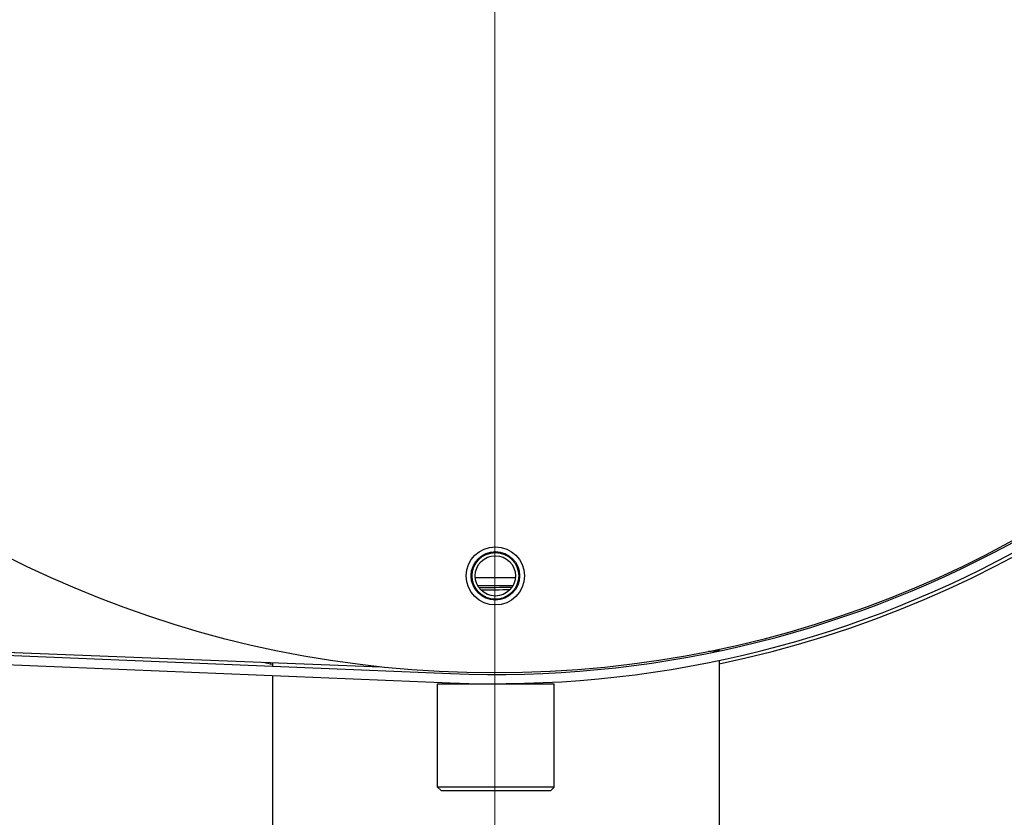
# Model space of a CAD drawing. Extents: x 0 to 796, y 0 to 496.
# Tile 128 of 242: x 123 to 129, y 416 to 421. Entities that reach past the tile are written whole.
import ezdxf

# ---------------------------------------------------------------- set-up
doc = ezdxf.new("R2010")
doc.units = 0
doc.header["$LTSCALE"] = 12
doc.header["$MEASUREMENT"] = 0
doc.header["$PDMODE"] = 1
doc.layers.get('0').update_dxf_attribs({"linetype": 'CONTINUOUS'})
doc.layers.get('Defpoints').update_dxf_attribs({"linetype": 'CONTINUOUS'})
doc.layers.add('D', color=2, linetype='CONTINUOUS')
doc.layers.add('X', color=1, linetype='CONTINUOUS')
doc.layers.add('Leader', color=41, linetype='CONTINUOUS', lineweight=13)
doc.styles.get("Standard").update_dxf_attribs({"font": 'SIMPLEX.SHX', "width": 0.875})
doc.dimstyles.get("Standard").update_dxf_attribs({"dimscale": 28, "dimtxt": 0.125, "dimasz": 0.125, "dimexe": 0.04375, "dimexo": 0.0625, "dimgap": 0.04375, "dimtad": 0, "dimtih": 1, "dimtoh": 1, "dimdec": 4, "dimzin": 12, "dimdsep": 46, "dimlunit": 5, "dimtxsty": 'Standard', "dimcen": 0, "dimclrd": 256, "dimclre": 256, "dimclrt": 256, "dimadec": 1, "dimazin": 3, "dimtfac": 0.875, "dimtdec": 4, "dimtofl": 0, "dimtmove": 0, "dimatfit": 2, "dimfxl": 1, "dimtolj": 1, "dimtzin": 12, "dimlwd": 13, "dimlwe": 13, "dimarcsym": 0})

# ---------------------------------------------------------------- blocks, each defined once
blk = doc.blocks.new('*D110')
at = {"layer": 'D', "lineweight": 13, "transparency": 16777216}
for p, q in [((128.3408, 478.4498), (197.6044, 478.4498)), ((196.3794, 474.9498), (196.3794, 426.8946)), ((196.3794, 372.8894), (196.3794, 420.9446)), ((127.7548, 369.3894), (197.6044, 369.3894))]:
    blk.add_line(p, q, dxfattribs=at)
at = {"layer": 'D', "transparency": 16777216}
for points in [[(195.7961, 474.9498), (196.9627, 474.9498), (196.3794, 478.4498)], [(195.7961, 372.8894), (196.9627, 372.8894), (196.3794, 369.3894)]]:
    blk.add_solid(points, dxfattribs=at)
at = {"layer": 'Defpoints', "color": 0, "transparency": 16777216}
for p in [(126.5908, 478.4498), (126.0048, 369.3894), (196.3794, 369.3894)]:
    blk.add_point(p, dxfattribs=at)
at = {"layer": 'D', "transparency": 16777216, "insert": (196.3794, 423.9196), "char_height": 3.5, "attachment_point": 5}
blk.add_mtext('\\A1;109{}{\\C2;%%p1}', dxfattribs=at)
blk = doc.blocks.new('*D112')
at = {"layer": 'D', "lineweight": 13, "transparency": 16777216}
for p, q in [((170.0247, 416.5959), (170.0247, 343.4783)), ((55.5879, 410.7993), (55.5879, 343.4783)), ((59.0879, 344.7033), (104.2531, 344.7033)), ((166.5247, 344.7033), (121.3594, 344.7033))]:
    blk.add_line(p, q, dxfattribs=at)
at = {"layer": 'D', "transparency": 16777216}
for points in [[(59.0879, 345.2866), (59.0879, 344.1199), (55.5879, 344.7033)], [(166.5247, 345.2866), (166.5247, 344.1199), (170.0247, 344.7033)]]:
    blk.add_solid(points, dxfattribs=at)
at = {"layer": 'Defpoints', "color": 0, "transparency": 16777216}
for p in [(170.0247, 418.3459), (55.5879, 412.5493), (170.0247, 344.7033)]:
    blk.add_point(p, dxfattribs=at)
at = {"layer": 'D', "transparency": 16777216, "insert": (112.8063, 344.7033), "char_height": 3.5, "attachment_point": 5}
blk.add_mtext('\\A1;114{\\H0.875x;\\S1/2;}{}{\\C2;%%p1}', dxfattribs=at)
blk = doc.blocks.new('*D113')
at = {"layer": 'D', "lineweight": 13, "transparency": 16777216}
for p, q in [((87.5048, 421.9534), (87.5048, 356.4648)), ((164.5048, 421.9534), (164.5048, 356.4648)), ((91.0048, 357.6898), (122.3006, 357.6898)), ((161.0048, 357.6898), (129.709, 357.6898))]:
    blk.add_line(p, q, dxfattribs=at)
at = {"layer": 'D', "transparency": 16777216}
for points in [[(91.0048, 358.2731), (91.0048, 357.1065), (87.5048, 357.6898)], [(161.0048, 358.2731), (161.0048, 357.1065), (164.5048, 357.6898)]]:
    blk.add_solid(points, dxfattribs=at)
at = {"layer": 'Defpoints', "color": 0, "transparency": 16777216}
for p in [(87.5048, 423.7034), (164.5048, 423.7034), (87.5048, 357.6898)]:
    blk.add_point(p, dxfattribs=at)
at = {"layer": 'D', "transparency": 16777216, "insert": (126.0048, 357.6898), "char_height": 3.5, "attachment_point": 5}
blk.add_mtext('\\A1;77', dxfattribs=at)
blk = doc.blocks.new('*D115')
at = {"layer": 'D', "lineweight": 13, "transparency": 16777216}
for p, q in [((167.7802, 423.7034), (182.0653, 423.7034)), ((180.8403, 420.2034), (180.8403, 401.3443)), ((180.8403, 372.8894), (180.8403, 391.7485)), ((127.7548, 369.3894), (182.0653, 369.3894))]:
    blk.add_line(p, q, dxfattribs=at)
at = {"layer": 'D', "transparency": 16777216}
for points in [[(180.257, 420.2034), (181.4236, 420.2034), (180.8403, 423.7034)], [(180.257, 372.8894), (181.4236, 372.8894), (180.8403, 369.3894)]]:
    blk.add_solid(points, dxfattribs=at)
at = {"layer": 'Defpoints', "color": 0, "transparency": 16777216}
for p in [(166.0302, 423.7034), (126.0048, 369.3894), (180.8403, 369.3894)]:
    blk.add_point(p, dxfattribs=at)
at = {"layer": 'D', "transparency": 16777216, "insert": (180.8403, 396.5464), "char_height": 3.5, "attachment_point": 5}
blk.add_mtext('\\A1;54{\\H0.875x;\\S1/2;}', dxfattribs=at)

msp = doc.modelspace()

# ---------------------------------------------------------------- linework, layer by layer
for radius, start, end in [(38.5, 197.916453, 72.429247), (20.28868, 194.493019, 0)]:
    msp.add_arc((126.00479, 423.70338), radius, start, end)
at = {"extrusion": (5.43852e-32, 2.22045e-16, -1)}
for radius, start, end in [(20.4375, 15.611501, 344.388499), (20.25, 14.433795, 345.47877)]:
    msp.add_arc((-126.00479, 423.70338), radius, start, end, dxfattribs=at)
at = {"layer": 'Leader'}
msp.add_line((126.00229, 422.32838), (126.00229, 384.07314), dxfattribs=at)
at = {"layer": 'X', "extrusion": (-2.44929e-16, -1, -2.22045e-16)}
for p, q in [((126.13589, 417.37847), (125.87709, 417.37829)), ((125.89253, 417.3283), (126.12051, 417.32846)), ((116.77664, 417.14225), (125.26999, 416.80464)), ((116.77914, 417.13206), (125.71726, 416.76183)), ((116.77669, 417.07281), (125.71481, 416.70258)), ((127.43754, 416.91597), (127.43826, 416.91443)), ((127.43811, 416.91475), (127.44595, 416.91023)), ((127.44637, 416.90975), (127.44645, 416.90711)), ((127.44684, 416.84658), (127.4477, 415.53854)), ((124.57184, 416.83239), (124.57186, 416.80928)), ((124.5719, 416.74992), (124.5727, 415.53663)), ((125.63444, 416.69633), (126.38444, 416.69683)), ((125.63488, 416.03106), (125.63444, 416.69633)), ((126.38488, 416.03155), (126.38444, 416.69683)), ((126.38488, 416.03155), (125.63488, 416.03106)), ((125.65711, 416.00885), (125.63488, 416.03106)), ((126.36267, 416.00932), (126.38488, 416.03155)), ((125.65711, 416.00885), (126.36267, 416.00932))]:
    msp.add_line(p, q, dxfattribs=at)
at = {"layer": 'X'}
for centre, radius in [((126.00229, 423.70338), 6.9375), ((126.00648, 417.39088), 0.1875), ((126.00648, 417.39088), 0.156), ((126.00648, 417.39088), 0.15), ((126.00648, 417.39088), 0.13)]:
    msp.add_circle(centre, radius, dxfattribs=at)
for radius, start, end in [(7.0285, 281.839686, 96.951408), (7.0068, 267.628122, 92.447931), (6.9475, 267.628122, 92.447931), (7.0285, 257.759565, 258.236363)]:
    msp.add_arc((126.00479, 423.70338), radius, start, end, dxfattribs=at)
for points in [[(125.90066, 417.31538), (125.97182, 417.31648), (126.04343, 417.31759), (126.1146, 417.31869)], [(125.91357, 417.29995), (125.97633, 417.30093), (126.0394, 417.3019), (126.10216, 417.30288)]]:
    msp.add_open_spline(points, degree=3, dxfattribs=at)
for points, knots in [([(127.44595, 416.91023), (127.4468, 416.90974), (127.44636, 416.90924), (127.44282, 416.90824), (127.43963, 416.90773), (127.42641, 416.90626), (127.41278, 416.90531), (127.39107, 416.90417), (127.38769, 416.904), (127.38194, 416.90373), (127.37966, 416.90362), (127.37732, 416.90351)], [-2.5852854, -2.5852854, -2.5852854, -2.5852854, -2.3167203, -2.3167203, -2.0390137, -2.0390137, -1.5112174, -1.5112174, -1.4187741, -1.4187741, -1.3605557, -1.3605557, -1.3605557, -1.3605557]), ([(127.39867, 416.90786), (127.41064, 416.90882), (127.41995, 416.90976), (127.43492, 416.91195), (127.43884, 416.9132), (127.43826, 416.91443)], [-2.49101499, -2.49101499, -2.49101499, -2.49101499, -2.10070321, -2.10070321, -1.60177888, -1.60177888, -1.60177888, -1.60177888])]:
    msp.add_open_spline(points, degree=3, knots=knots, dxfattribs=at)

# ---------------------------------------------------------------- dimensions: what is measured, and where the dimension line sits
at = {"layer": 'D'}
dim = msp.add_linear_dim(base=(196.37939, 369.38942), p1=(126.59079, 478.44982), p2=(126.00479, 369.38942), angle=90, text='<>{}{\\C2;%%p1}', dimstyle='Standard', override={"dimdec": 3}, dxfattribs=at)
dim.commit()
dim.dimension.update_dxf_attribs({"geometry": '*D110', "text_midpoint": (196.37939, 423.91962)})
dim = msp.add_linear_dim(base=(87.50479, 357.68981), p1=(164.50479, 423.70338), p2=(87.50479, 423.70338), dimstyle='Standard', dxfattribs=at)
dim.commit()
dim.dimension.update_dxf_attribs({"geometry": '*D113', "text_midpoint": (126.00479, 357.68981)})
dim = msp.add_linear_dim(base=(180.84032, 369.38942), p1=(166.03019, 423.70338), p2=(126.00479, 369.38942), angle=90, dimstyle='Standard', override={"dimdec": 1}, dxfattribs=at)
dim.commit()
dim.dimension.update_dxf_attribs({"geometry": '*D115', "text_midpoint": (180.84032, 396.5464)})
dim = msp.add_linear_dim(base=(170.02466, 344.70327), p1=(55.58785, 412.54935), p2=(170.02466, 418.34591), text='<>{}{\\C2;%%p1}', dimstyle='Standard', override={"dimdec": 1}, dxfattribs=at)
dim.commit()
dim.dimension.update_dxf_attribs({"geometry": '*D112', "text_midpoint": (112.80625, 344.70327)})

doc.saveas('drawing.dxf')
